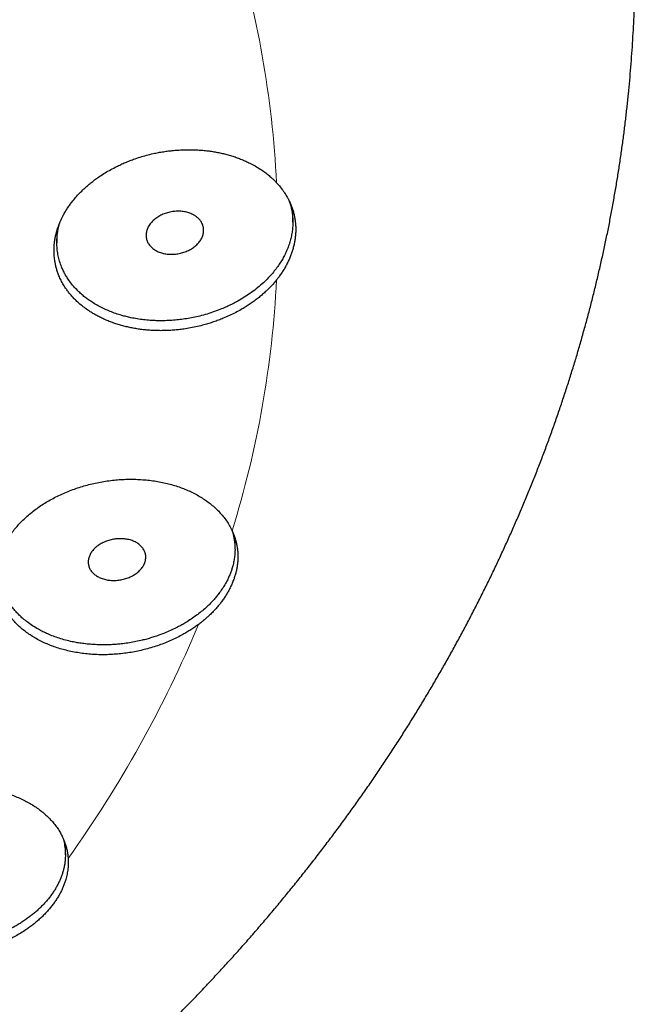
# Model space of a CAD drawing. Header units: millimetres. Extents: x 8 to 587, y 12 to 540.
# Tile 212 of 256: x 334 to 345, y 478 to 495. Entities that reach past the tile are written whole.
import ezdxf

# ---------------------------------------------------------------- set-up
doc = ezdxf.new("R2010")
doc.units = ezdxf.units.MM

msp = doc.modelspace()

# ---------------------------------------------------------------- linework, layer by layer
at = {"color": 7, "linetype": 'Continuous', "lineweight": 30}
for p, q in [((338.55, 491.352), (338.55, 491.557)), ((334.45, 491.198), (334.45, 490.994)), ((337.545, 485.672), (337.545, 485.864)), ((334.598, 480.366), (334.598, 480.549))]:
    msp.add_line(p, q, dxfattribs=at)
at = {"color": 252, "linetype": 'Continuous', "lineweight": 0}
for centre, radius, start, end in [((320.616, 491.155), 17.673, 2.8561, 17.236), ((320.616, 491.23), 17.673, 342.764, 357.1439), ((318.015, 492.235), 20.467, 324.347, 337.3842)]:
    msp.add_arc(centre, radius, start, end, dxfattribs=at)
at = {"color": 7, "linetype": 'Continuous', "lineweight": 30}
for points, knots in [([(269.5, 495.963), (269.5, 495.932), (269.5, 495.823), (269.502, 495.635), (269.506, 495.401), (269.513, 495.166), (269.522, 494.931), (269.533, 494.697), (269.547, 494.462), (269.563, 494.228), (269.581, 493.993), (269.601, 493.759), (269.624, 493.525), (269.649, 493.291), (269.677, 493.057), (269.706, 492.824), (269.738, 492.59), (269.772, 492.357), (269.809, 492.124), (269.848, 491.891), (269.889, 491.658), (269.932, 491.426), (269.978, 491.194), (270.026, 490.962), (270.076, 490.731), (270.129, 490.5), (270.184, 490.269), (270.241, 490.038), (270.3, 489.808), (270.362, 489.578), (270.426, 489.349), (270.492, 489.12), (270.561, 488.891), (270.631, 488.663), (270.704, 488.435), (270.78, 488.208), (270.857, 487.981), (270.937, 487.754), (271.019, 487.528), (271.103, 487.303), (271.19, 487.078), (271.279, 486.853), (271.37, 486.629), (271.463, 486.406), (271.558, 486.183), (271.656, 485.961), (271.756, 485.739), (271.858, 485.518), (271.963, 485.298), (272.069, 485.078), (272.178, 484.859), (272.289, 484.64), (272.402, 484.423), (272.518, 484.205), (272.635, 483.989), (272.755, 483.773), (272.877, 483.558), (273.001, 483.344), (273.127, 483.131), (273.256, 482.918), (273.386, 482.706), (273.519, 482.495), (273.654, 482.285), (273.791, 482.075), (273.93, 481.867), (274.071, 481.659), (274.214, 481.452), (274.36, 481.246), (274.507, 481.041), (274.657, 480.837), (274.808, 480.634), (274.962, 480.432), (275.118, 480.231), (275.275, 480.03), (275.435, 479.831), (275.597, 479.633), (275.761, 479.436), (275.927, 479.239), (276.095, 479.044), (276.265, 478.85), (276.437, 478.657), (276.61, 478.465), (276.786, 478.274), (276.964, 478.084), (277.143, 477.896), (277.325, 477.708), (277.508, 477.522), (277.694, 477.337), (277.881, 477.153), (278.07, 476.97), (278.261, 476.789), (278.454, 476.608), (278.648, 476.429), (278.845, 476.251), (279.043, 476.075), (279.243, 475.9), (279.445, 475.726), (279.648, 475.553), (279.854, 475.381), (280.061, 475.211), (280.269, 475.043), (280.48, 474.875), (280.692, 474.709), (280.906, 474.544), (281.121, 474.381), (281.338, 474.219), (281.557, 474.059), (281.777, 473.899), (281.999, 473.742), (282.223, 473.585), (282.448, 473.431), (282.674, 473.277), (282.903, 473.125), (283.132, 472.975), (283.363, 472.826), (283.596, 472.678), (283.83, 472.532), (284.066, 472.388), (284.303, 472.245), (284.541, 472.103), (284.781, 471.963), (285.022, 471.825), (285.265, 471.688), (285.509, 471.553), (285.754, 471.419), (286.001, 471.287), (286.249, 471.157), (286.498, 471.028), (286.748, 470.9), (287, 470.774), (287.253, 470.65), (287.507, 470.528), (287.763, 470.407), (288.019, 470.287), (288.277, 470.17), (288.536, 470.054), (288.796, 469.939), (289.057, 469.827), (289.319, 469.716), (289.582, 469.606), (289.847, 469.499), (290.112, 469.392), (290.378, 469.288), (290.646, 469.185), (290.914, 469.084), (291.184, 468.985), (291.454, 468.888), (291.725, 468.792), (291.998, 468.698), (292.271, 468.605), (292.545, 468.514), (292.82, 468.425), (293.095, 468.338), (293.372, 468.253), (293.649, 468.169), (293.928, 468.087), (294.207, 468.007), (294.486, 467.928), (294.767, 467.851), (295.048, 467.776), (295.33, 467.703), (295.613, 467.632), (295.896, 467.562), (296.18, 467.494), (296.465, 467.428), (296.75, 467.363), (297.036, 467.301), (297.322, 467.24), (297.609, 467.181), (297.897, 467.124), (298.185, 467.068), (298.474, 467.014), (298.763, 466.963), (299.052, 466.912), (299.342, 466.864), (299.633, 466.818), (299.924, 466.773), (300.216, 466.73), (300.507, 466.689), (300.8, 466.65), (301.092, 466.612), (301.385, 466.577), (301.678, 466.543), (301.972, 466.511), (302.266, 466.481), (302.56, 466.453), (302.854, 466.426), (303.149, 466.401), (303.444, 466.378), (303.739, 466.357), (304.034, 466.338), (304.33, 466.321), (304.625, 466.305), (304.921, 466.291), (305.217, 466.279), (305.513, 466.269), (305.809, 466.261), (306.105, 466.255), (306.402, 466.25), (306.698, 466.247), (306.994, 466.246), (307.29, 466.247), (307.587, 466.25), (307.883, 466.254), (308.179, 466.261), (308.475, 466.269), (308.771, 466.279), (309.067, 466.291), (309.363, 466.305), (309.658, 466.32), (309.954, 466.337), (310.249, 466.357), (310.544, 466.378), (310.839, 466.4), (311.134, 466.425), (311.429, 466.451), (311.723, 466.48), (312.017, 466.51), (312.31, 466.542), (312.604, 466.575), (312.897, 466.611), (313.189, 466.648), (313.482, 466.688), (313.773, 466.729), (314.065, 466.771), (314.356, 466.816), (314.647, 466.862), (314.937, 466.911), (315.227, 466.961), (315.516, 467.012), (315.805, 467.066), (316.093, 467.121), (316.381, 467.179), (316.668, 467.238), (316.954, 467.298), (317.24, 467.361), (317.526, 467.425), (317.81, 467.492), (318.094, 467.559), (318.378, 467.629), (318.661, 467.701), (318.943, 467.774), (319.224, 467.849), (319.505, 467.926), (319.785, 468.004), (320.064, 468.084), (320.342, 468.166), (320.62, 468.25), (320.896, 468.336), (321.172, 468.423), (321.447, 468.512), (321.721, 468.603), (321.995, 468.695), (322.267, 468.789), (322.539, 468.885), (322.809, 468.983), (323.079, 469.082), (323.347, 469.183), (323.615, 469.286), (323.882, 469.39), (324.147, 469.496), (324.412, 469.604), (324.675, 469.713), (324.938, 469.824), (325.199, 469.937), (325.459, 470.052), (325.718, 470.168), (325.976, 470.285), (326.233, 470.405), (326.489, 470.526), (326.743, 470.648), (326.996, 470.773), (327.248, 470.899), (327.499, 471.026), (327.748, 471.155), (327.997, 471.286), (328.244, 471.418), (328.489, 471.552), (328.733, 471.687), (328.976, 471.824), (329.218, 471.963), (329.458, 472.103), (329.697, 472.245), (329.934, 472.388), (330.17, 472.532), (330.404, 472.679), (330.637, 472.826), (330.869, 472.976), (331.099, 473.126), (331.327, 473.278), (331.554, 473.432), (331.78, 473.587), (332.004, 473.744), (332.226, 473.902), (332.446, 474.061), (332.666, 474.222), (332.883, 474.384), (333.099, 474.548), (333.313, 474.713), (333.525, 474.879), (333.736, 475.047), (333.945, 475.216), (334.153, 475.387), (334.358, 475.558), (334.562, 475.731), (334.764, 475.906), (334.965, 476.082), (335.163, 476.259), (335.36, 476.437), (335.555, 476.616), (335.748, 476.797), (335.939, 476.979), (336.129, 477.162), (336.316, 477.347), (336.502, 477.532), (336.686, 477.719), (336.868, 477.907), (337.047, 478.096), (337.225, 478.287), (337.401, 478.478), (337.576, 478.67), (337.748, 478.864), (337.918, 479.059), (338.086, 479.254), (338.252, 479.451), (338.416, 479.649), (338.578, 479.848), (338.738, 480.048), (338.896, 480.249), (339.052, 480.451), (339.206, 480.654), (339.358, 480.857), (339.508, 481.062), (339.656, 481.268), (339.801, 481.474), (339.945, 481.682), (340.086, 481.89), (340.225, 482.099), (340.362, 482.309), (340.497, 482.52), (340.63, 482.732), (340.761, 482.945), (340.889, 483.158), (341.015, 483.372), (341.14, 483.587), (341.261, 483.803), (341.381, 484.019), (341.499, 484.236), (341.614, 484.454), (341.727, 484.672), (341.838, 484.892), (341.947, 485.111), (342.054, 485.332), (342.158, 485.553), (342.26, 485.775), (342.36, 485.997), (342.457, 486.22), (342.553, 486.443), (342.646, 486.667), (342.737, 486.892), (342.825, 487.117), (342.912, 487.342), (342.996, 487.568), (343.078, 487.795), (343.157, 488.022), (343.234, 488.25), (343.309, 488.478), (343.382, 488.706), (343.453, 488.935), (343.521, 489.164), (343.587, 489.393), (343.65, 489.623), (343.712, 489.854), (343.771, 490.084), (343.827, 490.315), (343.882, 490.547), (343.934, 490.778), (343.984, 491.01), (344.032, 491.242), (344.077, 491.475), (344.12, 491.707), (344.161, 491.94), (344.199, 492.173), (344.235, 492.407), (344.269, 492.64), (344.3, 492.874), (344.33, 493.108), (344.356, 493.342), (344.381, 493.576), (344.403, 493.81), (344.423, 494.045), (344.441, 494.279), (344.456, 494.514), (344.47, 494.748), (344.48, 494.983), (344.489, 495.218), (344.495, 495.453), (344.499, 495.687), (344.5, 495.858), (344.5, 495.95), (344.5, 495.964)], [0, 0, 0, 0, 0.000956, 0.003364, 0.005772, 0.00818, 0.010588, 0.012996, 0.015404, 0.017813, 0.020222, 0.022631, 0.025041, 0.027451, 0.029862, 0.032274, 0.034686, 0.037098, 0.039512, 0.041927, 0.044342, 0.046758, 0.049175, 0.051594, 0.054013, 0.056433, 0.058855, 0.061278, 0.063702, 0.066128, 0.068555, 0.070983, 0.073413, 0.075844, 0.078277, 0.080711, 0.083147, 0.085585, 0.088024, 0.090465, 0.092907, 0.095352, 0.097798, 0.100246, 0.102696, 0.105148, 0.107602, 0.110057, 0.112515, 0.114975, 0.117436, 0.1199, 0.122365, 0.124833, 0.127303, 0.129774, 0.132248, 0.134724, 0.137202, 0.139681, 0.142163, 0.144647, 0.147134, 0.149622, 0.152112, 0.154604, 0.157099, 0.159595, 0.162093, 0.164594, 0.167096, 0.1696, 0.172107, 0.174615, 0.177125, 0.179637, 0.182151, 0.184667, 0.187185, 0.189704, 0.192225, 0.194748, 0.197273, 0.1998, 0.202328, 0.204858, 0.207389, 0.209923, 0.212457, 0.214993, 0.217531, 0.22007, 0.222611, 0.225153, 0.227696, 0.230241, 0.232787, 0.235334, 0.237883, 0.240432, 0.242983, 0.245535, 0.248088, 0.250643, 0.253198, 0.255754, 0.258311, 0.260869, 0.263428, 0.265988, 0.268549, 0.27111, 0.273672, 0.276235, 0.278799, 0.281363, 0.283928, 0.286494, 0.28906, 0.291627, 0.294194, 0.296762, 0.29933, 0.301899, 0.304468, 0.307038, 0.309608, 0.312178, 0.314748, 0.317319, 0.319891, 0.322462, 0.325034, 0.327606, 0.330178, 0.33275, 0.335323, 0.337895, 0.340468, 0.343041, 0.345614, 0.348188, 0.350761, 0.353334, 0.355908, 0.358481, 0.361055, 0.363628, 0.366202, 0.368775, 0.371349, 0.373922, 0.376496, 0.379069, 0.381643, 0.384216, 0.386789, 0.389363, 0.391936, 0.394509, 0.397082, 0.399655, 0.402228, 0.404801, 0.407374, 0.409946, 0.412519, 0.415092, 0.417664, 0.420237, 0.422809, 0.425381, 0.427953, 0.430525, 0.433097, 0.435669, 0.438241, 0.440813, 0.443385, 0.445956, 0.448528, 0.451099, 0.45367, 0.456242, 0.458813, 0.461384, 0.463955, 0.466527, 0.469098, 0.471669, 0.47424, 0.476811, 0.479382, 0.481952, 0.484523, 0.487094, 0.489665, 0.492236, 0.494807, 0.497377, 0.499948, 0.502519, 0.50509, 0.507661, 0.510232, 0.512803, 0.515374, 0.517945, 0.520516, 0.523087, 0.525658, 0.528229, 0.5308, 0.533372, 0.535943, 0.538514, 0.541086, 0.543657, 0.546229, 0.548801, 0.551373, 0.553945, 0.556517, 0.559089, 0.561661, 0.564233, 0.566806, 0.569378, 0.571951, 0.574524, 0.577096, 0.579669, 0.582242, 0.584816, 0.587389, 0.589962, 0.592536, 0.59511, 0.597683, 0.600257, 0.602831, 0.605405, 0.607979, 0.610553, 0.613128, 0.615702, 0.618277, 0.620851, 0.623426, 0.626001, 0.628576, 0.63115, 0.633725, 0.6363, 0.638875, 0.64145, 0.644025, 0.6466, 0.649175, 0.65175, 0.654325, 0.6569, 0.659475, 0.66205, 0.664625, 0.667199, 0.669774, 0.672348, 0.674922, 0.677496, 0.68007, 0.682644, 0.685217, 0.68779, 0.690363, 0.692936, 0.695508, 0.69808, 0.700652, 0.703223, 0.705794, 0.708364, 0.710934, 0.713504, 0.716073, 0.718641, 0.721209, 0.723776, 0.726343, 0.728909, 0.731474, 0.734039, 0.736603, 0.739166, 0.741728, 0.74429, 0.74685, 0.74941, 0.751968, 0.754526, 0.757083, 0.759638, 0.762193, 0.764746, 0.767299, 0.76985, 0.7724, 0.774948, 0.777496, 0.780042, 0.782586, 0.785129, 0.787671, 0.790212, 0.79275, 0.795288, 0.797823, 0.800358, 0.80289, 0.805421, 0.80795, 0.810477, 0.813003, 0.815527, 0.818049, 0.820569, 0.823088, 0.825604, 0.828119, 0.830632, 0.833143, 0.835651, 0.838158, 0.840663, 0.843166, 0.845667, 0.848166, 0.850662, 0.853157, 0.855649, 0.85814, 0.860628, 0.863115, 0.865599, 0.868081, 0.870561, 0.873039, 0.875515, 0.877989, 0.88046, 0.88293, 0.885398, 0.887863, 0.890327, 0.892788, 0.895248, 0.897705, 0.900161, 0.902615, 0.905066, 0.907516, 0.909964, 0.91241, 0.914854, 0.917297, 0.919738, 0.922177, 0.924614, 0.92705, 0.929484, 0.931917, 0.934348, 0.936777, 0.939205, 0.941632, 0.944057, 0.946481, 0.948904, 0.951325, 0.953746, 0.956165, 0.958583, 0.961, 0.963416, 0.965831, 0.968245, 0.970659, 0.973072, 0.975484, 0.977895, 0.980306, 0.982716, 0.985125, 0.987535, 0.989944, 0.992352, 0.99476, 0.997169, 0.999576, 1, 1, 1, 1]), ([(338.267, 490.349), (338.251, 490.33), (338.219, 490.291), (338.168, 490.234), (338.113, 490.179), (338.055, 490.125), (337.994, 490.071), (337.93, 490.019), (337.863, 489.969), (337.794, 489.922), (337.724, 489.876), (337.644, 489.828), (337.552, 489.778), (337.448, 489.728), (337.35, 489.685), (337.258, 489.649), (337.175, 489.619), (337.091, 489.592), (336.996, 489.564), (336.891, 489.538), (336.774, 489.514), (336.665, 489.496), (336.566, 489.484), (336.476, 489.475), (336.388, 489.47), (336.3, 489.467), (336.213, 489.467), (336.125, 489.47), (336.037, 489.475), (335.949, 489.484), (335.862, 489.495), (335.777, 489.51), (335.694, 489.526), (335.614, 489.546), (335.535, 489.568), (335.457, 489.593), (335.38, 489.62), (335.304, 489.651), (335.23, 489.684), (335.16, 489.719), (335.093, 489.757), (335.021, 489.8), (334.946, 489.852), (334.869, 489.912), (334.802, 489.971), (334.745, 490.027), (334.697, 490.08), (334.654, 490.133), (334.609, 490.193), (334.564, 490.263), (334.521, 490.341), (334.488, 490.415), (334.461, 490.484), (334.442, 490.547), (334.426, 490.61), (334.413, 490.68), (334.403, 490.758), (334.399, 490.845), (334.401, 490.926), (334.408, 491), (334.418, 491.066), (334.432, 491.132), (334.451, 491.204), (334.477, 491.283), (334.511, 491.369), (334.549, 491.447), (334.588, 491.518), (334.626, 491.581), (334.667, 491.641), (334.716, 491.708), (334.775, 491.779), (334.844, 491.855), (334.913, 491.923), (334.979, 491.983), (335.041, 492.035), (335.106, 492.084), (335.179, 492.138), (335.264, 492.194), (335.361, 492.251), (335.454, 492.301), (335.541, 492.344), (335.621, 492.379), (335.701, 492.412), (335.792, 492.447), (335.895, 492.481), (336.009, 492.514), (336.115, 492.54), (336.213, 492.56), (336.302, 492.575), (336.39, 492.588), (336.488, 492.598), (336.597, 492.606), (336.715, 492.61), (336.824, 492.609), (336.922, 492.604), (337.01, 492.597), (337.095, 492.587), (337.179, 492.575), (337.262, 492.559), (337.344, 492.541), (337.426, 492.52), (337.506, 492.496), (337.585, 492.47), (337.661, 492.44), (337.734, 492.409), (337.812, 492.372), (337.895, 492.327), (337.982, 492.274), (338.058, 492.222), (338.123, 492.171), (338.177, 492.125), (338.225, 492.08), (338.253, 492.05), (338.267, 492.036)], [0, 0, 0, 0, 0.008028, 0.016056, 0.024139, 0.032223, 0.040482, 0.048741, 0.057061, 0.06538, 0.073439, 0.081497, 0.092429, 0.10337, 0.114302, 0.122651, 0.130999, 0.139105, 0.147211, 0.158207, 0.169211, 0.180207, 0.188605, 0.197003, 0.205149, 0.213295, 0.221498, 0.2297, 0.238082, 0.246463, 0.254905, 0.263348, 0.271493, 0.279637, 0.287839, 0.29604, 0.304422, 0.312804, 0.321248, 0.329693, 0.337794, 0.345896, 0.35689, 0.367894, 0.378888, 0.38729, 0.395691, 0.403728, 0.411764, 0.42267, 0.433584, 0.44449, 0.452824, 0.461157, 0.469135, 0.477113, 0.487939, 0.498773, 0.509599, 0.517869, 0.52614, 0.534092, 0.542044, 0.552833, 0.56363, 0.574419, 0.58266, 0.590901, 0.59887, 0.606839, 0.617649, 0.628468, 0.639278, 0.647534, 0.65579, 0.663812, 0.671833, 0.682714, 0.693603, 0.704484, 0.712793, 0.721102, 0.729189, 0.737276, 0.748245, 0.759224, 0.770194, 0.778572, 0.786949, 0.795087, 0.803224, 0.814264, 0.825312, 0.836351, 0.844784, 0.853217, 0.861367, 0.869517, 0.877724, 0.88593, 0.894317, 0.902704, 0.911153, 0.919602, 0.927721, 0.93584, 0.946858, 0.957884, 0.968902, 0.977321, 0.98574, 0.99287, 1, 1, 1, 1]), ([(338.267, 492.036), (338.289, 492.011), (338.332, 491.963), (338.384, 491.894), (338.426, 491.83), (338.459, 491.774), (338.489, 491.716), (338.516, 491.656), (338.539, 491.594), (338.559, 491.531), (338.575, 491.467), (338.587, 491.402), (338.595, 491.338), (338.6, 491.275), (338.6, 491.21), (338.598, 491.145), (338.591, 491.079), (338.581, 491.012), (338.567, 490.944), (338.55, 490.878), (338.529, 490.813), (338.505, 490.749), (338.477, 490.685), (338.446, 490.622), (338.412, 490.559), (338.373, 490.496), (338.332, 490.434), (338.296, 490.385), (338.273, 490.357), (338.267, 490.349)], [0, 0, 0, 0, 0.0519308, 0.1040445, 0.1404101, 0.1768387, 0.2134597, 0.2501455, 0.287578, 0.3250804, 0.3627958, 0.4005832, 0.436559, 0.4725974, 0.5088264, 0.5451196, 0.5821477, 0.6192441, 0.656548, 0.6939214, 0.7296565, 0.7654523, 0.801432, 0.8374733, 0.8742181, 0.9110281, 0.9480351, 0.9851083, 1, 1, 1, 1]), ([(338.488, 491.716), (338.492, 491.706), (338.503, 491.674), (338.521, 491.609), (338.539, 491.521), (338.549, 491.422), (338.551, 491.328), (338.545, 491.239), (338.534, 491.154), (338.516, 491.069), (338.492, 490.984), (338.461, 490.898), (338.425, 490.816), (338.385, 490.736), (338.339, 490.658), (338.287, 490.581), (338.227, 490.501), (338.16, 490.422), (338.081, 490.34), (337.991, 490.256), (337.891, 490.173), (337.787, 490.098), (337.68, 490.029), (337.579, 489.971), (337.486, 489.923), (337.401, 489.882), (337.301, 489.84), (337.188, 489.797), (337.06, 489.755), (336.936, 489.721), (336.817, 489.695), (336.703, 489.674), (336.589, 489.658), (336.475, 489.647), (336.358, 489.64), (336.252, 489.638), (336.155, 489.641), (336.06, 489.646), (335.957, 489.656), (335.846, 489.671), (335.745, 489.69), (335.656, 489.711), (335.567, 489.734), (335.473, 489.764), (335.375, 489.8), (335.281, 489.841), (335.191, 489.886), (335.102, 489.935), (335.023, 489.987), (334.952, 490.038), (334.89, 490.088), (334.824, 490.148), (334.756, 490.218), (334.689, 490.299), (334.635, 490.376), (334.593, 490.446), (334.56, 490.511), (334.527, 490.585), (334.496, 490.671), (334.472, 490.767), (334.456, 490.866), (334.449, 490.969), (334.451, 491.074), (334.463, 491.177), (334.482, 491.272), (334.5, 491.333), (334.509, 491.36)], [0, 0, 0, 0, 0.005711, 0.018594, 0.036723, 0.054853, 0.072413, 0.087624, 0.102847, 0.118058, 0.133506, 0.148967, 0.164416, 0.178821, 0.193227, 0.208492, 0.223758, 0.240092, 0.256426, 0.27576, 0.295093, 0.313224, 0.331355, 0.348912, 0.361904, 0.374902, 0.387894, 0.406171, 0.424448, 0.442147, 0.458078, 0.473395, 0.488711, 0.50421, 0.51971, 0.536074, 0.547711, 0.559348, 0.575052, 0.590769, 0.606473, 0.618405, 0.630337, 0.646291, 0.661631, 0.67697, 0.692497, 0.708023, 0.724419, 0.737434, 0.750456, 0.763471, 0.781799, 0.800126, 0.817886, 0.830799, 0.84372, 0.856633, 0.874805, 0.892978, 0.91058, 0.92983, 0.94908, 0.967136, 0.985193, 1, 1, 1, 1]), ([(336.087, 491.34), (336.095, 491.349), (336.111, 491.368), (336.139, 491.393), (336.17, 491.418), (336.203, 491.44), (336.238, 491.461), (336.274, 491.479), (336.313, 491.496), (336.353, 491.51), (336.394, 491.521), (336.435, 491.53), (336.478, 491.537), (336.52, 491.541), (336.562, 491.542), (336.604, 491.54), (336.645, 491.536), (336.686, 491.529), (336.724, 491.519), (336.761, 491.507), (336.797, 491.492), (336.83, 491.476), (336.861, 491.456), (336.889, 491.435), (336.914, 491.412), (336.937, 491.387), (336.956, 491.361), (336.972, 491.333), (336.984, 491.304), (336.993, 491.274), (336.999, 491.244), (337.001, 491.213), (336.999, 491.181), (336.994, 491.15), (336.985, 491.119), (336.974, 491.088), (336.958, 491.058), (336.94, 491.028), (336.919, 491), (336.894, 490.972), (336.867, 490.946), (336.837, 490.922), (336.805, 490.899), (336.771, 490.878), (336.735, 490.859), (336.697, 490.842), (336.657, 490.828), (336.617, 490.816), (336.575, 490.806), (336.533, 490.799), (336.491, 490.794), (336.448, 490.793), (336.406, 490.793), (336.365, 490.797), (336.324, 490.803), (336.285, 490.812), (336.247, 490.824), (336.212, 490.838), (336.178, 490.854), (336.147, 490.873), (336.118, 490.894), (336.092, 490.916), (336.069, 490.941), (336.049, 490.967), (336.032, 490.994), (336.019, 491.023), (336.009, 491.053), (336.002, 491.083), (336, 491.114), (336, 491.145), (336.004, 491.176), (336.012, 491.208), (336.023, 491.239), (336.039, 491.271), (336.059, 491.306), (336.078, 491.329), (336.087, 491.34)], [0, 0, 0, 0, 0.013207, 0.026507, 0.040098, 0.053789, 0.066996, 0.080437, 0.093878, 0.107561, 0.120844, 0.134362, 0.147881, 0.161643, 0.174987, 0.188424, 0.202153, 0.215984, 0.22932, 0.242896, 0.256473, 0.2703, 0.28356, 0.297061, 0.310563, 0.324314, 0.337466, 0.350857, 0.364248, 0.377886, 0.390946, 0.404241, 0.417536, 0.431074, 0.444097, 0.457352, 0.470607, 0.484102, 0.497159, 0.510446, 0.523734, 0.53726, 0.550406, 0.563785, 0.577163, 0.590781, 0.604034, 0.617522, 0.631011, 0.644741, 0.658073, 0.671643, 0.685213, 0.699029, 0.712375, 0.725815, 0.739549, 0.753385, 0.766674, 0.780205, 0.793735, 0.807516, 0.820703, 0.834129, 0.847555, 0.861229, 0.874314, 0.887634, 0.900954, 0.914519, 0.927546, 0.940806, 0.954066, 0.967567, 0.983698, 1, 1, 1, 1]), ([(336.908, 484.364), (336.887, 484.349), (336.845, 484.318), (336.779, 484.274), (336.711, 484.232), (336.632, 484.187), (336.542, 484.14), (336.44, 484.092), (336.334, 484.047), (336.225, 484.006), (336.112, 483.969), (335.998, 483.937), (335.884, 483.909), (335.769, 483.886), (335.652, 483.868), (335.534, 483.854), (335.414, 483.845), (335.295, 483.84), (335.178, 483.841), (335.063, 483.846), (334.948, 483.856), (334.834, 483.871), (334.721, 483.892), (334.611, 483.916), (334.505, 483.945), (334.403, 483.979), (334.303, 484.017), (334.207, 484.06), (334.113, 484.107), (334.025, 484.158), (333.943, 484.213), (333.866, 484.271), (333.794, 484.332), (333.726, 484.398), (333.664, 484.467), (333.608, 484.539), (333.559, 484.612), (333.517, 484.687), (333.48, 484.765), (333.449, 484.846), (333.425, 484.929), (333.408, 485.012), (333.398, 485.096), (333.394, 485.179), (333.396, 485.264), (333.406, 485.35), (333.422, 485.436), (333.444, 485.522), (333.473, 485.606), (333.508, 485.689), (333.548, 485.771), (333.596, 485.853), (333.65, 485.934), (333.709, 486.012), (333.773, 486.087), (333.842, 486.16), (333.916, 486.231), (333.996, 486.3), (334.082, 486.366), (334.171, 486.429), (334.264, 486.488), (334.359, 486.543), (334.459, 486.594), (334.563, 486.643), (334.671, 486.688), (334.781, 486.728), (334.892, 486.764), (335.004, 486.795), (335.119, 486.822), (335.236, 486.845), (335.355, 486.863), (335.473, 486.876), (335.591, 486.885), (335.707, 486.888), (335.824, 486.887), (335.941, 486.881), (336.058, 486.87), (336.172, 486.854), (336.283, 486.834), (336.391, 486.809), (336.496, 486.78), (336.6, 486.745), (336.701, 486.706), (336.797, 486.662), (336.888, 486.615), (336.974, 486.564), (337.055, 486.509), (337.133, 486.45), (337.206, 486.387), (337.275, 486.318), (337.34, 486.244), (337.4, 486.164), (337.452, 486.081), (337.481, 486.022), (337.495, 485.993)], [0, 0, 0, 0, 0.0078, 0.0156, 0.023452, 0.031303, 0.042015, 0.052734, 0.063446, 0.074464, 0.08549, 0.096508, 0.107307, 0.118114, 0.128913, 0.140021, 0.151138, 0.162246, 0.173119, 0.184001, 0.194875, 0.206063, 0.217259, 0.228447, 0.23935, 0.250261, 0.261164, 0.272385, 0.283616, 0.294837, 0.30571, 0.316591, 0.327464, 0.338657, 0.34986, 0.361053, 0.37185, 0.382656, 0.393452, 0.404568, 0.415693, 0.426809, 0.437518, 0.448236, 0.458945, 0.469969, 0.481001, 0.492025, 0.502674, 0.51333, 0.523978, 0.534936, 0.545904, 0.556862, 0.567502, 0.578151, 0.588791, 0.599738, 0.610693, 0.62164, 0.632328, 0.643025, 0.653713, 0.664706, 0.675709, 0.686703, 0.697474, 0.708253, 0.719024, 0.730102, 0.74119, 0.752269, 0.763123, 0.773984, 0.784838, 0.796004, 0.807179, 0.818345, 0.829244, 0.840153, 0.851052, 0.862269, 0.873496, 0.884712, 0.895601, 0.906498, 0.917387, 0.928596, 0.939814, 0.951022, 0.963169, 0.975315, 0.987658, 1, 1, 1, 1]), ([(337.493, 485.998), (337.499, 485.979), (337.511, 485.939), (337.525, 485.879), (337.535, 485.817), (337.542, 485.755), (337.545, 485.694), (337.545, 485.625), (337.539, 485.549), (337.526, 485.466), (337.509, 485.389), (337.488, 485.319), (337.466, 485.257), (337.44, 485.196), (337.409, 485.129), (337.369, 485.056), (337.319, 484.978), (337.269, 484.907), (337.218, 484.844), (337.166, 484.783), (337.106, 484.72), (337.036, 484.654), (336.96, 484.588), (336.877, 484.523), (336.786, 484.46), (336.699, 484.404), (336.619, 484.358), (336.539, 484.315), (336.448, 484.27), (336.345, 484.226), (336.248, 484.188), (336.158, 484.157), (336.076, 484.131), (335.993, 484.107), (335.9, 484.084), (335.796, 484.062), (335.682, 484.043), (335.576, 484.029), (335.48, 484.02), (335.375, 484.013), (335.253, 484.011), (335.123, 484.014), (335.003, 484.023), (334.9, 484.035), (334.805, 484.049), (334.707, 484.068), (334.601, 484.093), (334.492, 484.125), (334.388, 484.161), (334.295, 484.199), (334.208, 484.24), (334.119, 484.287), (334.026, 484.343), (333.938, 484.406), (333.86, 484.468), (333.798, 484.526), (333.743, 484.583), (333.692, 484.642), (333.643, 484.708), (333.596, 484.78), (333.556, 484.853), (333.522, 484.929), (333.493, 485.008), (333.473, 485.082), (333.459, 485.15), (333.45, 485.218), (333.444, 485.293), (333.445, 485.376), (333.451, 485.453), (333.462, 485.523), (333.476, 485.586), (333.487, 485.632), (333.495, 485.656), (333.497, 485.66)], [0, 0, 0, 0, 0.011449, 0.023266, 0.035171, 0.047075, 0.058601, 0.070128, 0.085675, 0.101235, 0.116783, 0.12859, 0.140397, 0.151866, 0.163334, 0.178803, 0.194283, 0.209751, 0.221496, 0.233242, 0.247779, 0.262316, 0.27772, 0.293125, 0.309608, 0.326091, 0.337623, 0.349154, 0.364705, 0.380267, 0.395818, 0.407623, 0.419428, 0.431052, 0.442676, 0.458352, 0.47404, 0.489716, 0.501616, 0.513517, 0.532578, 0.551638, 0.56722, 0.582801, 0.59555, 0.6083, 0.625577, 0.642854, 0.658846, 0.674838, 0.689129, 0.70342, 0.722508, 0.741596, 0.757203, 0.772811, 0.785585, 0.798358, 0.814352, 0.82973, 0.845108, 0.860674, 0.87624, 0.892679, 0.904232, 0.915785, 0.931369, 0.946966, 0.96255, 0.974386, 0.986221, 0.997702, 1, 1, 1, 1]), ([(335.169, 485.739), (335.179, 485.746), (335.201, 485.76), (335.236, 485.78), (335.273, 485.798), (335.312, 485.813), (335.352, 485.827), (335.392, 485.838), (335.434, 485.846), (335.476, 485.852), (335.519, 485.855), (335.561, 485.856), (335.603, 485.854), (335.644, 485.85), (335.683, 485.843), (335.722, 485.834), (335.759, 485.822), (335.794, 485.807), (335.827, 485.791), (335.858, 485.772), (335.886, 485.751), (335.911, 485.728), (335.933, 485.704), (335.952, 485.678), (335.968, 485.651), (335.98, 485.623), (335.989, 485.594), (335.994, 485.564), (335.995, 485.534), (335.993, 485.503), (335.988, 485.473), (335.979, 485.442), (335.967, 485.412), (335.951, 485.383), (335.932, 485.354), (335.91, 485.327), (335.886, 485.301), (335.858, 485.275), (335.828, 485.252), (335.796, 485.23), (335.761, 485.21), (335.725, 485.192), (335.687, 485.176), (335.648, 485.162), (335.607, 485.151), (335.566, 485.142), (335.524, 485.135), (335.482, 485.131), (335.439, 485.13), (335.397, 485.131), (335.356, 485.135), (335.316, 485.141), (335.277, 485.15), (335.239, 485.161), (335.204, 485.175), (335.17, 485.191), (335.139, 485.209), (335.11, 485.23), (335.084, 485.252), (335.062, 485.276), (335.042, 485.301), (335.025, 485.328), (335.012, 485.356), (335.003, 485.385), (334.997, 485.415), (334.994, 485.445), (334.995, 485.475), (335, 485.506), (335.008, 485.536), (335.02, 485.566), (335.034, 485.596), (335.052, 485.625), (335.074, 485.653), (335.1, 485.681), (335.131, 485.711), (335.156, 485.729), (335.169, 485.739)], [0, 0, 0, 0, 0.013207, 0.026507, 0.040098, 0.053789, 0.066996, 0.080437, 0.093878, 0.107561, 0.120844, 0.134362, 0.147881, 0.161643, 0.174987, 0.188424, 0.202153, 0.215984, 0.22932, 0.242896, 0.256473, 0.2703, 0.28356, 0.297061, 0.310563, 0.324314, 0.337466, 0.350857, 0.364248, 0.377886, 0.390946, 0.404241, 0.417536, 0.431074, 0.444097, 0.457352, 0.470607, 0.484102, 0.497159, 0.510446, 0.523734, 0.53726, 0.550406, 0.563785, 0.577163, 0.590781, 0.604034, 0.617522, 0.631011, 0.644741, 0.658073, 0.671643, 0.685213, 0.699029, 0.712375, 0.725815, 0.739549, 0.753385, 0.766674, 0.780205, 0.793735, 0.807516, 0.820703, 0.834129, 0.847555, 0.861229, 0.874314, 0.887634, 0.900954, 0.914519, 0.927546, 0.940806, 0.954066, 0.967567, 0.983698, 1, 1, 1, 1]), ([(337.495, 485.993), (337.504, 485.974), (337.52, 485.936), (337.541, 485.878), (337.559, 485.818), (337.574, 485.758), (337.584, 485.697), (337.592, 485.634), (337.595, 485.571), (337.595, 485.507), (337.591, 485.445), (337.583, 485.382), (337.572, 485.319), (337.557, 485.256), (337.539, 485.192), (337.516, 485.128), (337.49, 485.064), (337.461, 485.001), (337.428, 484.94), (337.393, 484.88), (337.355, 484.82), (337.313, 484.762), (337.267, 484.703), (337.218, 484.646), (337.166, 484.589), (337.114, 484.537), (337.063, 484.49), (337.013, 484.447), (336.962, 484.404), (336.926, 484.377), (336.908, 484.364)], [0, 0, 0, 0, 0.035897, 0.071854, 0.107994, 0.144196, 0.181107, 0.218084, 0.255263, 0.29251, 0.328547, 0.364647, 0.400937, 0.437627, 0.474384, 0.511545, 0.548915, 0.586355, 0.622098, 0.657902, 0.693892, 0.730269, 0.766709, 0.80354, 0.84057, 0.877667, 0.908157, 0.938685, 0.969324, 1, 1, 1, 1]), ([(333.511, 478.844), (333.475, 478.829), (333.405, 478.8), (333.296, 478.76), (333.184, 478.724), (333.07, 478.693), (332.956, 478.666), (332.842, 478.644), (332.726, 478.626), (332.608, 478.612), (332.489, 478.603), (332.371, 478.599), (332.254, 478.599), (332.14, 478.604), (332.025, 478.614), (331.911, 478.628), (331.798, 478.647), (331.688, 478.671), (331.581, 478.699), (331.479, 478.731), (331.379, 478.767), (331.281, 478.808), (331.187, 478.854), (331.098, 478.903), (331.015, 478.956), (330.937, 479.011), (330.863, 479.071), (330.795, 479.134), (330.731, 479.202), (330.674, 479.271), (330.623, 479.342), (330.579, 479.415), (330.541, 479.49), (330.509, 479.569), (330.483, 479.649), (330.464, 479.731), (330.452, 479.812), (330.447, 479.893), (330.448, 479.976), (330.456, 480.06), (330.471, 480.144), (330.493, 480.228), (330.52, 480.31), (330.554, 480.39), (330.594, 480.47), (330.64, 480.55), (330.694, 480.629), (330.752, 480.705), (330.816, 480.778), (330.884, 480.849), (330.957, 480.918), (331.037, 480.984), (331.122, 481.049), (331.21, 481.11), (331.302, 481.167), (331.397, 481.22), (331.496, 481.27), (331.6, 481.317), (331.707, 481.361), (331.816, 481.4), (331.927, 481.434), (332.038, 481.464), (332.152, 481.491), (332.268, 481.513), (332.387, 481.53), (332.504, 481.543), (332.622, 481.551), (332.738, 481.555), (332.854, 481.554), (332.971, 481.549), (333.087, 481.538), (333.201, 481.523), (333.312, 481.504), (333.42, 481.48), (333.526, 481.452), (333.63, 481.419), (333.731, 481.381), (333.828, 481.339), (333.92, 481.294), (334.006, 481.245), (334.089, 481.192), (334.168, 481.135), (334.243, 481.074), (334.311, 481.01), (334.372, 480.944), (334.428, 480.875), (334.478, 480.804), (334.522, 480.729), (334.56, 480.652), (334.589, 480.577), (334.612, 480.507), (334.628, 480.441), (334.639, 480.373), (334.643, 480.327), (334.645, 480.305)], [0, 0, 0, 0, 0.010872, 0.021743, 0.032755, 0.043766, 0.054494, 0.065229, 0.075957, 0.086991, 0.098033, 0.109067, 0.119883, 0.130706, 0.141521, 0.152647, 0.163781, 0.174907, 0.18579, 0.196682, 0.207565, 0.218764, 0.229971, 0.24117, 0.252072, 0.262982, 0.273883, 0.285104, 0.296334, 0.307554, 0.318416, 0.329285, 0.340146, 0.351328, 0.362518, 0.3737, 0.384479, 0.395268, 0.406048, 0.417145, 0.428253, 0.439351, 0.450045, 0.460747, 0.471442, 0.48245, 0.493467, 0.504475, 0.515117, 0.525768, 0.53641, 0.547361, 0.558321, 0.569273, 0.579918, 0.590572, 0.601217, 0.612169, 0.623129, 0.634081, 0.644783, 0.655493, 0.666196, 0.677204, 0.688221, 0.699229, 0.710017, 0.720813, 0.7316, 0.742697, 0.753803, 0.764899, 0.775765, 0.78664, 0.797506, 0.808686, 0.819874, 0.831054, 0.841956, 0.852867, 0.863769, 0.874989, 0.886219, 0.897439, 0.908319, 0.919207, 0.930087, 0.941287, 0.952496, 0.963696, 0.972732, 0.981768, 0.990884, 1, 1, 1, 1]), ([(334.548, 480.673), (334.551, 480.665), (334.565, 480.626), (334.578, 480.567), (334.59, 480.497), (334.596, 480.437), (334.598, 480.377), (334.597, 480.316), (334.592, 480.255), (334.584, 480.194), (334.571, 480.132), (334.555, 480.071), (334.536, 480.011), (334.513, 479.952), (334.487, 479.893), (334.458, 479.834), (334.425, 479.776), (334.388, 479.718), (334.348, 479.661), (334.305, 479.605), (334.259, 479.551), (334.211, 479.498), (334.16, 479.447), (334.105, 479.396), (334.048, 479.347), (333.988, 479.299), (333.925, 479.253), (333.86, 479.209), (333.793, 479.166), (333.725, 479.126), (333.654, 479.087), (333.581, 479.051), (333.506, 479.016), (333.429, 478.983), (333.351, 478.952), (333.271, 478.924), (333.19, 478.898), (333.109, 478.874), (333.026, 478.853), (332.942, 478.834), (332.858, 478.817), (332.772, 478.803), (332.686, 478.791), (332.6, 478.781), (332.514, 478.775), (332.428, 478.77), (332.343, 478.769), (332.257, 478.77), (332.172, 478.773), (332.087, 478.779), (332.002, 478.788), (331.902, 478.801), (331.791, 478.821), (331.671, 478.848), (331.565, 478.878), (331.468, 478.91), (331.384, 478.942), (331.297, 478.98), (331.208, 479.024), (331.117, 479.075), (331.035, 479.129), (330.96, 479.184), (330.893, 479.239), (330.825, 479.302), (330.761, 479.372), (330.7, 479.449), (330.651, 479.522), (330.612, 479.592), (330.581, 479.657), (330.554, 479.725), (330.531, 479.797), (330.514, 479.87), (330.504, 479.942), (330.497, 480.02), (330.497, 480.106), (330.505, 480.189), (330.518, 480.261), (330.53, 480.317), (330.541, 480.352), (330.546, 480.368)], [0, 0, 0, 0, 0.005391, 0.023845, 0.035522, 0.047199, 0.05896, 0.07072, 0.082562, 0.094426, 0.106371, 0.118339, 0.129922, 0.141505, 0.153171, 0.164836, 0.176601, 0.188365, 0.200216, 0.212067, 0.223593, 0.235118, 0.246724, 0.258331, 0.270035, 0.281739, 0.293528, 0.305316, 0.316844, 0.328371, 0.339979, 0.351587, 0.363292, 0.374997, 0.386785, 0.398573, 0.410162, 0.42175, 0.433419, 0.445088, 0.456853, 0.468619, 0.480468, 0.492317, 0.503998, 0.51568, 0.527443, 0.539206, 0.551048, 0.562911, 0.574853, 0.586816, 0.605915, 0.623288, 0.640727, 0.654941, 0.669191, 0.682009, 0.699328, 0.716009, 0.732748, 0.747936, 0.763169, 0.77754, 0.796667, 0.814066, 0.831533, 0.845772, 0.860048, 0.87289, 0.888238, 0.903632, 0.917284, 0.93097, 0.949254, 0.967618, 0.979229, 0.990839, 1, 1, 1, 1]), ([(334.645, 480.305), (334.647, 480.274), (334.649, 480.213), (334.643, 480.121), (334.628, 480.029), (334.608, 479.947), (334.585, 479.876), (334.562, 479.815), (334.536, 479.755), (334.505, 479.695), (334.471, 479.636), (334.433, 479.576), (334.392, 479.517), (334.348, 479.46), (334.301, 479.404), (334.252, 479.351), (334.2, 479.298), (334.145, 479.246), (334.086, 479.196), (334.024, 479.146), (333.96, 479.098), (333.887, 479.047), (333.803, 478.994), (333.71, 478.941), (333.612, 478.89), (333.545, 478.859), (333.511, 478.844)], [0, 0, 0, 0, 0.054632, 0.109477, 0.164982, 0.220713, 0.256985, 0.293321, 0.329849, 0.366443, 0.403786, 0.441199, 0.478826, 0.516524, 0.552329, 0.588197, 0.624251, 0.660369, 0.697208, 0.734113, 0.77122, 0.808395, 0.855938, 0.903622, 0.951738, 1, 1, 1, 1])]:
    msp.add_open_spline(points, degree=3, knots=knots, dxfattribs=at)

doc.saveas('drawing.dxf')
